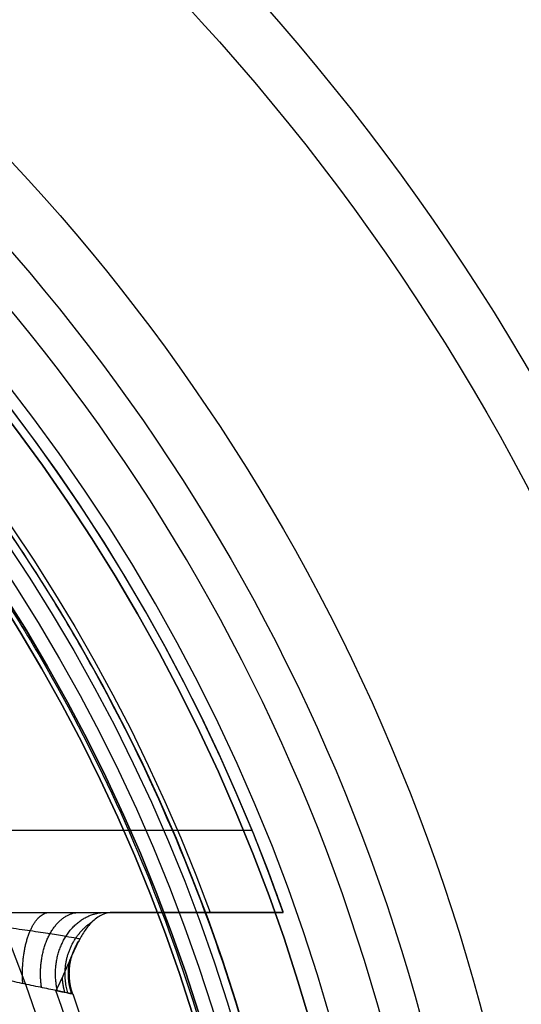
# Model space of a CAD drawing. Header units: millimetres. Extents: x -118 to 2604, y -119 to 118.
# Tile 165 of 174: x 36 to 48, y 13 to 37. Entities that reach past the tile are written whole.
import ezdxf

# ---------------------------------------------------------------- set-up
doc = ezdxf.new("R2010")
doc.units = ezdxf.units.MM
doc.layers.add('Layer 01', color=7, linetype='Continuous', true_color=0x000000)

# ---------------------------------------------------------------- blocks, each defined once
blk = doc.blocks.new('230-MOGU-DENGZHAO-STEEL')
at = {"layer": 'Layer 01', "extrusion": (0, 1, 0)}
for centre, radius in [((0, 0, -28), 38.466), ((0, 0, -166.5), 113.465)]:
    blk.add_arc(centre, radius, 0, 180, dxfattribs=at)
at = {"layer": 'Layer 01', "extrusion": (0, -1, 0)}
for centre, radius in [((0, 0, 28.265), 36.99), ((0, 0, 86.288), 48.916), ((0, 0, 86.552), 47.44), ((0, 0, 113.001), 56.06), ((0, 0, 113.509), 54.648), ((0, 0, 161), 111.115), ((0, 0, 162.468), 110.804), ((0, 0, 165), 115), ((0, 0, 165), 113.465), ((0, 0, 165.75), 115), ((0, 0, 165.75), 113.465), ((0, 0, 166.5), 115)]:
    blk.add_arc(centre, radius, 0, 180, dxfattribs=at)
at = {"layer": 'Layer 01'}
blk.add_rational_spline([(42.215, -57.409), (42.215, -57.409, 42.215), (0, -57.409, 42.215), (-42.215, -57.409, 42.215), (-42.215, -57.409)], [1, 0.707106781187, 1, 0.707106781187, 1], degree=2, knots=[76.283581, 76.283581, 76.283581, 152.567161, 152.567161, 228.850742, 228.850742, 228.850742], dxfattribs=at)
blk = doc.blocks.new('GUIJIAO-DIAN')
at = {"layer": 'Layer 01', "extrusion": (-1, 0, 0)}
for centre in [(0, 0), (0, 0, -1.3)]:
    blk.add_arc(centre, 42.1, 180, 0, dxfattribs=at)
at = {"layer": 'Layer 01', "extrusion": (1, 0, 0)}
blk.add_arc((0, 0, 0.65), 42.1, 180, 0, dxfattribs=at)
blk = doc.blocks.new('93-DI-ZHAO')
at = {"layer": 'Layer 01'}
for radius, end in [(45.3, 0), (46.5, 360)]:
    blk.add_arc((0, 0, -381.522), radius, 180, end, dxfattribs=at)
blk = doc.blocks.new('TABLE-PEIZHONG')
at = {"layer": 'Layer 01'}
blk.add_line((27.325, -35.842, -15), (41.491, -35.842, -15), dxfattribs=at)
at = {"layer": 'Layer 01', "extrusion": (-1.71852e-06, 1, -6.95688e-15)}
blk.add_arc((0, 0, -26.839), 39.118, 180, 199.5501, dxfattribs=at)
at = {"layer": 'Layer 01', "extrusion": (0, -1, 0)}
for centre, radius, start, end in [((0, 0, 29.994), 37.485, 338.8912, 21.1088), ((0, 0, 32.777), 43.317, 180, 339.7399)]:
    blk.add_arc(centre, radius, start, end, dxfattribs=at)
at = {"layer": 'Layer 01'}
blk.add_arc((0, -45.744, -15), 42.656, 5.9486, 17.698, dxfattribs=at)
at = {"layer": 'Layer 01', "extrusion": (0, 1, 0)}
for centre, start, end in [((0, 0, -41.323), 199.4712, 160.5288), ((0, 0, -42.684), 199.6094, 160.3906), ((0, 0, -44.044), 202.1961, 157.8039)]:
    blk.add_arc(centre, 45, start, end, dxfattribs=at)
at = {"layer": 'Layer 01'}
for points, degree in [([(38.263, -29.639, -15), (38.162, -29.506, -15), (37.977, -29.239, -14.955), (37.734, -28.826, -14.773), (37.55, -28.46, -14.533), (37.409, -28.147, -14.283), (37.301, -27.89, -14.056), (37.196, -27.632, -13.816), (37.089, -27.368, -13.567), (36.979, -27.103, -13.321), (36.903, -26.928, -13.165), (36.863, -26.839, -13.09)], 3), ([(34.97, -31.494, -15), (35.266, -31.494, -15), (35.824, -31.428, -15), (36.522, -31.203, -15), (37.189, -30.845, -15), (37.811, -30.31, -15), (38.128, -29.879, -15), (38.263, -29.639, -15)], 3), ([(40.637, -32.777, -15), (40.368, -32.42, -15), (39.834, -31.712, -15), (39.042, -30.666, -15), (38.522, -29.979, -15), (38.263, -29.639, -15)], 3), ([(42.426, -42.044, -15), (42.426, -41.323, -15)], 1), ([(22.151, -42.044, -15), (42.426, -42.044, -15)], 1), ([(42.426, -42.044, -15), (42.426, -42.214, -15), (42.412, -42.546, -15.041), (42.341, -43.043, -15.24), (42.226, -43.46, -15.556), (42.074, -43.782, -15.964), (41.88, -43.997, -16.468), (41.74, -44.044, -16.817), (41.665, -44.044, -17)], 3), ([(41.665, -44.044, -17), (22.151, -44.044, -17)], 1)]:
    blk.add_open_spline(points, degree=degree, dxfattribs=at)
for points, knots in [([(36.863, -26.839, -13.09), (36.967, -26.968, -13.069), (37.142, -27.249, -13.034), (37.263, -27.652, -13.01), (37.282, -27.904, -13.006), (37.282, -27.994, -13.006)], [0, 0, 0, 0, 0.495914, 0.991827, 1.263855, 1.263855, 1.263855, 1.263855]), ([(37.282, -27.994, -13.006), (37.282, -28.068, -13.006), (37.267, -28.306, -13.009), (37.159, -28.703, -13.03), (36.896, -29.147, -13.083), (36.492, -29.534, -13.166), (36.036, -29.791, -13.263), (35.565, -29.947, -13.365), (35.175, -29.994, -13.453), (34.97, -29.994, -13.5)], [0, 0, 0, 0, 0.242144, 0.7785, 1.314857, 1.851213, 2.38757, 2.923926, 3.460283, 3.460283, 3.460283, 3.460283]), ([(37.447, -28.229, -14.348), (37.431, -28.392, -14.351), (37.359, -28.741, -14.365), (37.124, -29.258, -14.408), (36.746, -29.744, -14.472), (36.256, -30.142, -14.546), (35.666, -30.446, -14.626), (35.216, -30.566, -14.679), (34.97, -30.603, -14.706), (34.97, -30.603, -14.706)], [0.6557938, 0.6557938, 0.6557938, 0.6557938, 0.7061258, 0.7644006, 0.8249105, 0.8823046, 0.9378734, 1, 1, 1, 1, 1])]:
    blk.add_open_spline(points, degree=3, knots=knots, dxfattribs=at)
for points, weights, degree in [([(37.084, -27.178, -13.046), (37.05, -27.194, -13.164), (37.028, -27.204, -13.289), (37.022, -27.207, -13.418)], [1.25449905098, 1.20407643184, 1.16114629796, 1.12570864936], 3), ([(37.248, -27.65, -13.013), (37.161, -27.667, -13.272), (37.141, -27.67, -13.555), (37.207, -27.658, -13.84)], [1.25450456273, 1.14860022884, 1.07574754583, 1.03594651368], 3), ([(37.275, -28.15, -13.007), (37.131, -28.138, -13.424), (37.165, -28.14, -13.885), (37.417, -28.161, -14.291)], [1.25450757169, 1.09223733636, 1.00756291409, 1.00048430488], 3), ([(37.282, -27.994, -13.006), (41.819, -27.994, 0), (37.282, -27.994, 13.006)], [1, 0.944195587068, 1], 2), ([(37.159, -28.643, -13.03), (36.953, -28.569, -13.693), (37.159, -28.643, -14.385), (37.76, -28.862, -14.778)], [1.25450492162, 1.01597748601, 0.94511479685, 1.04191685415], 3), ([(36.902, -29.1, -13.082), (36.654, -28.925, -14.127), (37.188, -29.301, -15), (38.08, -29.929, -15)], [1.2545022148, 0.918460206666, 0.91519790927, 1.24471532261], 3), ([(36.512, -29.491, -13.163), (36.362, -29.312, -14.173), (36.773, -29.804, -15), (37.447, -30.613, -15)], [1.25449940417, 0.930015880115, 0.915816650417, 1.21190171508], 3), ([(36.055, -29.765, -13.259), (35.985, -29.624, -14.228), (36.263, -30.188, -15), (36.709, -31.093, -15)], [1.25449673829, 0.943123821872, 0.917470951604, 1.17753812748], 3)]:
    blk.add_rational_spline(points, weights, degree=degree, dxfattribs=at)

msp = doc.modelspace()

# ---------------------------------------------------------------- linework, layer by layer
at = {"layer": 'Layer 01'}
for centre, radius in [((0, 0, -292.297), 44.797), ((0, 0, -294.791), 42.25)]:
    msp.add_arc(centre, radius, 0, 180, dxfattribs=at)
at = {"layer": 'Layer 01', "extrusion": (0, 0, -1)}
for centre, radius in [((0, 0, 290.597), 44.797), ((0, 0, 291.447), 44.797), ((0, 0, 292.297), 43.197), ((0, 0, 294.391), 42.997), ((0, 0, 292.497), 42.997), ((0, 0, 293.444), 42.997), ((0, 0, 294.791), 42.597), ((0, 0, 293.991), 42.25), ((0, 0, 294.391), 42.25)]:
    msp.add_arc(centre, radius, 0, 180, dxfattribs=at)
at = {"layer": 'Layer 01'}
msp.add_rational_spline([(-43.197, 0, -292.297), (-43.197, 43, -292.297), (-0.198, 43.197, -292.297), (42.999, 43.395, -292.297), (43.197, 0.198, -292.297), (43.197, 0.099, -292.297), (43.197, 0, -292.297)], [0.998108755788, 0.70805547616, 1, 0.707106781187, 1, 0.999051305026, 0.998108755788], degree=2, knots=[0.219783, 0.219783, 0.219783, 67.854086, 67.854086, 135.708173, 135.708173, 135.927955, 135.927955, 135.927955], dxfattribs=at)

# ---------------------------------------------------------------- block references
at = {"layer": 'Layer 01', "extrusion": (-0.048668, 0.998815, -1.10891e-16)}
msp.add_blockref('230-MOGU-DENGZHAO-STEEL', (0, 75.395), dxfattribs=at)
at = {"layer": 'Layer 01', "extrusion": (0, -1, 1.11022e-16)}
msp.add_blockref('TABLE-PEIZHONG', (0, -246.552), dxfattribs=at)
at = {"layer": 'Layer 01', "rotation": 180}
msp.add_blockref('93-DI-ZHAO', (0, 0, 89.225), dxfattribs=at)
at = {"layer": 'Layer 01', "extrusion": (0, -1, 1.11022e-16), "rotation": 90}
msp.add_blockref('GUIJIAO-DIAN', (0, -295.291), dxfattribs=at)

doc.saveas('drawing.dxf')
